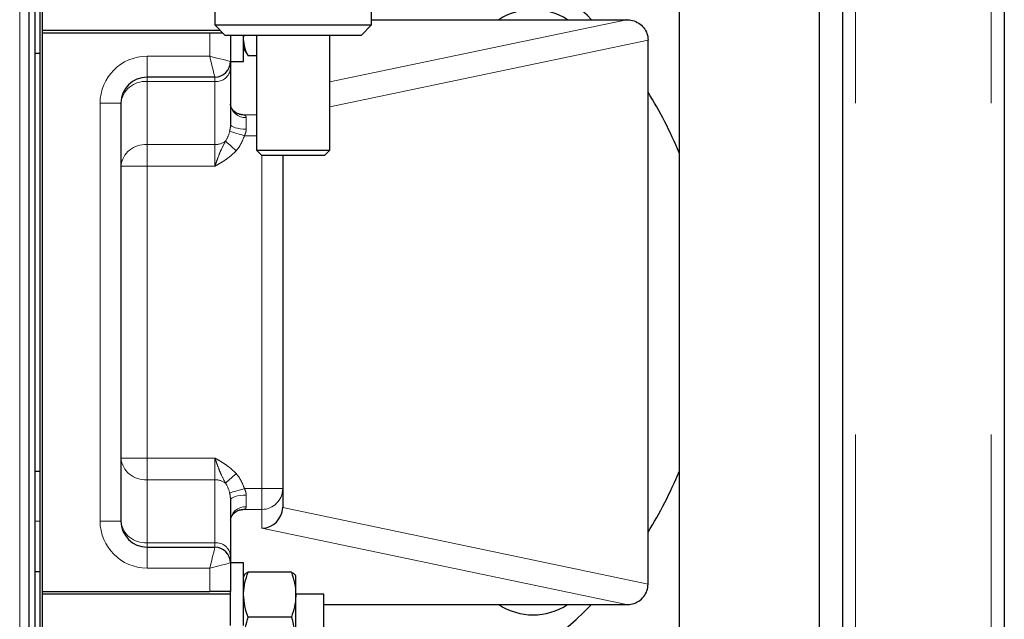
# Model space of a CAD drawing. Header units: millimetres. Extents: x 30 to 245, y 63 to 147.
# Tile 33 of 67: x 121.41 to 125.18, y 77.58 to 79.87. Entities that reach past the tile are written whole.
import ezdxf

# ---------------------------------------------------------------- set-up
doc = ezdxf.new("R2010")
doc.units = ezdxf.units.MM
doc.linetypes.add('PHANTOM', pattern=[12.7, 6.35, -1.27, 1.27, -1.27, 1.27, -1.27])

msp = doc.modelspace()

# ---------------------------------------------------------------- linework, layer by layer
at = {"color": 8, "linetype": 'PHANTOM', "lineweight": 18}
for p, q in [((124.6135, 90.9843), (124.6135, 65.8826)), ((125.1335, 90.9843), (125.1335, 65.8826)), ((121.4105, 75.2618), (121.4105, 80.2289)), ((122.5985, 79.6351), (123.7358, 79.8735)), ((122.1385, 79.7335), (122.1385, 79.8235)), ((123.8185, 79.7952), (122.5985, 79.5395)), ((121.8985, 79.6535), (121.8985, 79.7335)), ((121.8985, 79.7335), (122.1385, 79.7335)), ((121.8985, 79.6535), (121.8985, 79.6365)), ((122.1585, 79.6365), (122.1585, 79.6535)), ((121.8985, 79.6365), (121.8985, 79.3952)), ((122.1585, 79.6365), (121.8985, 79.6365)), ((122.1585, 79.3952), (122.1585, 79.6365)), ((121.7985, 79.5535), (121.7185, 79.5535)), ((121.7185, 77.9535), (121.7185, 79.5535)), ((122.2686, 79.5089), (122.3185, 79.5089)), ((122.2785, 79.4987), (122.2785, 79.4543)), ((122.3185, 79.4291), (122.2715, 79.4291)), ((121.8985, 79.3952), (122.1585, 79.3952)), ((121.8985, 79.3952), (121.8985, 79.3121)), ((122.1585, 79.3121), (122.1585, 79.3952)), ((122.24, 79.3719), (122.2185, 79.3514)), ((122.3385, 78.0778), (122.3385, 79.3535)), ((121.8985, 79.3121), (121.7985, 79.3121)), ((121.8985, 79.3121), (121.8985, 78.1948)), ((122.1585, 79.3121), (121.8985, 79.3121)), ((121.8985, 78.1948), (121.7985, 78.1948)), ((121.8985, 78.1948), (121.8985, 78.1117)), ((121.8985, 78.1948), (122.1585, 78.1948)), ((122.1585, 78.1117), (122.1585, 78.1948)), ((122.2185, 78.1555), (122.24, 78.1351)), ((121.8985, 78.1117), (121.8985, 77.8704)), ((122.1585, 78.1117), (121.8985, 78.1117)), ((122.1585, 77.8704), (122.1585, 78.1117)), ((122.2715, 78.0778), (122.3385, 78.0778)), ((122.3385, 78.0778), (122.4185, 78.0778)), ((122.3385, 78.0778), (122.3385, 77.998)), ((122.2785, 78.0526), (122.2785, 78.0083)), ((122.3385, 77.998), (122.2686, 77.998)), ((122.3385, 77.9263), (122.3385, 77.998)), ((122.4185, 78.0051), (123.8185, 77.7117)), ((121.4885, 77.9535), (121.4685, 77.9535)), ((121.7985, 77.9535), (121.7185, 77.9535)), ((123.7358, 77.6335), (122.3385, 77.9263)), ((121.8985, 77.8704), (121.8985, 77.8535)), ((121.8985, 77.8704), (122.1585, 77.8704)), ((121.8985, 77.8535), (121.8985, 77.7735)), ((122.1585, 77.8535), (122.1585, 77.8704)), ((122.1385, 77.7735), (121.8985, 77.7735)), ((122.1385, 77.6835), (122.1385, 77.7735))]:
    msp.add_line(p, q, dxfattribs=at)
at = {"color": 7, "linetype": 'Continuous', "lineweight": 25}
for p, q in [((125.1835, 90.9735), (125.1835, 65.8935)), ((124.5635, 90.9593), (124.5635, 65.8897)), ((124.4755, 74.2495), (124.4755, 83.6935)), ((123.9375, 80.6421), (123.9375, 74.0815)), ((121.4465, 75.2418), (121.4465, 80.2048)), ((121.4685, 80.1906), (121.4685, 75.0618)), ((121.4885, 77.2535), (121.4885, 80.1782)), ((121.4985, 77.2535), (121.4985, 80.172)), ((122.1585, 79.928), (122.1585, 79.8535)), ((122.7585, 79.8535), (122.7585, 79.928)), ((122.1585, 79.8535), (122.1985, 79.8135)), ((122.1585, 79.8535), (122.4585, 79.8535)), ((122.4585, 79.8535), (122.7585, 79.8535)), ((122.7185, 79.8135), (122.7585, 79.8535)), ((122.7585, 79.8735), (123.7358, 79.8735)), ((121.4985, 79.8335), (122.1785, 79.8335)), ((121.4985, 79.8235), (122.1385, 79.8235)), ((122.1385, 79.8235), (122.1885, 79.8235)), ((122.4585, 79.8135), (122.1985, 79.8135)), ((122.2185, 79.8135), (122.2185, 79.7135)), ((122.2685, 79.7135), (122.2685, 79.8135)), ((122.3185, 79.8135), (122.3185, 79.3735)), ((122.7185, 79.8135), (122.4585, 79.8135)), ((122.5985, 79.3735), (122.5985, 79.8135)), ((122.2685, 79.7635), (122.2792, 79.745)), ((123.8185, 79.7952), (123.8185, 79.7952)), ((123.8185, 77.7118), (123.8185, 79.7952)), ((121.4885, 79.7435), (121.4685, 79.7435)), ((122.2791, 79.745), (122.2855, 79.7352)), ((122.3185, 79.7352), (122.2855, 79.7352)), ((122.2185, 79.7135), (122.2685, 79.7135)), ((122.2185, 79.7135), (122.2185, 79.6864)), ((122.2185, 79.6864), (122.2185, 79.4732)), ((122.1585, 79.6535), (121.8985, 79.6535)), ((121.7985, 79.5535), (121.7985, 77.9535)), ((122.3185, 79.3735), (122.3385, 79.3535)), ((122.3185, 79.3735), (122.4585, 79.3735)), ((122.4585, 79.3535), (122.3385, 79.3535)), ((122.4185, 79.3535), (122.4185, 78.0778)), ((122.4585, 79.3735), (122.5985, 79.3735)), ((122.5785, 79.3535), (122.4585, 79.3535)), ((122.5785, 79.3535), (122.5985, 79.3735)), ((121.4885, 78.1435), (121.4685, 78.1435)), ((122.4185, 78.0778), (122.4185, 78.0071)), ((122.2185, 78.0338), (122.2185, 77.8205)), ((121.8985, 77.8535), (122.1585, 77.8535)), ((122.2185, 77.8205), (122.2185, 77.7935)), ((122.2685, 77.7935), (122.2185, 77.7935)), ((122.2185, 77.7935), (122.2185, 77.6835)), ((122.2685, 77.5535), (122.2685, 77.7935)), ((121.4885, 77.7596), (121.4685, 77.7596)), ((122.4515, 77.7574), (122.2855, 77.7574)), ((122.4685, 77.6714), (122.4685, 77.7434)), ((123.8185, 77.7117), (123.8185, 77.7118)), ((121.4985, 77.6835), (122.1385, 77.6835)), ((122.2185, 77.6735), (121.4985, 77.6735)), ((122.2185, 77.6835), (122.1385, 77.6835)), ((122.2185, 77.5535), (122.2185, 77.6835)), ((122.576, 77.6735), (122.4685, 77.6735)), ((122.4685, 77.4835), (122.4685, 77.6714)), ((122.576, 77.4335), (122.576, 77.6735)), ((122.576, 77.6335), (123.7358, 77.6335)), ((122.4515, 77.5855), (122.2855, 77.5855))]:
    msp.add_line(p, q, dxfattribs=at)
at = {"color": 8, "linetype": 'PHANTOM', "lineweight": 18, "flags": 128}
for points in [[(122.1585, 79.6535), (122.1582, 79.6547), (122.1573, 79.6583), (122.1558, 79.6642), (122.1538, 79.6722), (122.1514, 79.682), (122.1485, 79.6935), (122.1454, 79.7061), (122.142, 79.7196), (122.1385, 79.7335)], [(122.2185, 79.7135), (122.2173, 79.7138), (122.2137, 79.7147), (122.2078, 79.7161), (122.1998, 79.7181), (122.1899, 79.7206), (122.1785, 79.7235), (122.1659, 79.7266), (122.1524, 79.73), (122.1385, 79.7335)], [(122.2686, 79.5089), (122.2596, 79.5095), (122.2527, 79.5109)], [(122.2785, 79.4543), (122.2668, 79.4547), (122.2556, 79.4557), (122.2452, 79.4575), (122.2361, 79.4598), (122.2286, 79.4627), (122.2231, 79.4659), (122.2197, 79.4695), (122.2185, 79.4732)], [(122.2715, 79.4291), (122.2616, 79.4321), (122.252, 79.4349), (122.243, 79.4376), (122.2348, 79.4401), (122.2277, 79.4422), (122.222, 79.4439), (122.2177, 79.4452), (122.215, 79.446)], [(122.1992, 79.4085), (122.2023, 79.4057), (122.2061, 79.4023), (122.2106, 79.3983), (122.2157, 79.3937), (122.2213, 79.3886), (122.2273, 79.3832), (122.2336, 79.3776), (122.24, 79.3719)], [(122.1992, 78.0985), (122.2023, 78.1012), (122.2061, 78.1046), (122.2106, 78.1087), (122.2157, 78.1133), (122.2213, 78.1183), (122.2273, 78.1237), (122.2336, 78.1293), (122.24, 78.1351)], [(122.2715, 78.0778), (122.2616, 78.0749), (122.252, 78.072), (122.243, 78.0693), (122.2348, 78.0669), (122.2277, 78.0648), (122.222, 78.063), (122.2177, 78.0618), (122.215, 78.061)], [(122.2185, 78.0338), (122.2197, 78.0374), (122.2231, 78.041), (122.2286, 78.0442), (122.2361, 78.0471), (122.2452, 78.0495), (122.2556, 78.0512), (122.2668, 78.0523), (122.2785, 78.0526)], [(122.253, 77.9961), (122.2596, 77.9975), (122.2686, 77.998)], [(122.1585, 77.8535), (122.1581, 77.8519), (122.157, 77.8474), (122.1551, 77.84), (122.1527, 77.83), (122.1496, 77.8179), (122.1462, 77.8041), (122.1424, 77.7891), (122.1385, 77.7735)], [(122.2185, 77.7935), (122.217, 77.7931), (122.2124, 77.7919), (122.205, 77.7901), (122.1951, 77.7876), (122.183, 77.7846), (122.1691, 77.7811), (122.1541, 77.7774), (122.1385, 77.7735)]]:
    msp.add_lwpolyline(points, dxfattribs=at)
at = {"color": 7, "linetype": 'Continuous', "lineweight": 25}
for centre, radius, start, end in [((122.4585, 78.7535), 1.6, 44.427, 57.9577), ((123.3778, 79.6727), 0.24, 56.7729, 123.2271), ((122.1585, 79.7135), 0.06, 270, 0), ((121.8985, 79.5535), 0.1, 90, 180), ((122.4585, 78.7535), 1.6, 22.4257, 31.7883), ((122.4585, 78.7535), 1.6, 328.2117, 337.5743), ((121.8985, 77.9535), 0.1, 180, 270), ((122.1585, 77.7935), 0.06, 0, 90), ((122.4585, 78.7535), 1.6, 292.3316, 315.573), ((123.3778, 77.8342), 0.24, 236.7729, 303.2271)]:
    msp.add_arc(centre, radius, start, end, dxfattribs=at)
at = {"color": 8, "linetype": 'PHANTOM', "lineweight": 18}
for centre, radius, start, end in [((121.8985, 79.5535), 0.18, 90, 180), ((122.1632, 79.692), 0.0556, 265.2089, 354.2303), ((121.8908, 79.5441), 0.0927, 85.2098, 174.2298), ((122.2748, 79.5551), 0.0565, 184.2748, 273.7162), ((121.8908, 79.3028), 0.0927, 85.2096, 174.23), ((122.1592, 79.4623), 0.0671, 269.4095, 306.6079), ((121.8908, 78.2041), 0.0927, 185.77, 274.7904), ((122.1592, 78.0446), 0.0671, 53.3933, 90.5893), ((122.3386, 78.0779), 0.0799, 269.9231, 359.9226), ((122.2748, 77.9519), 0.0565, 86.2838, 175.7252), ((121.8985, 77.9535), 0.18, 180, 270), ((121.8908, 77.9628), 0.0927, 185.7702, 274.7902), ((122.1632, 77.8149), 0.0556, 5.7697, 94.7911)]:
    msp.add_arc(centre, radius, start, end, dxfattribs=at)
at = {"color": 7, "linetype": 'Continuous', "lineweight": 25}
for centre, major_axis, ratio, start_param, end_param in [((123.9137, 79.831), (0.197, -0.0387), 0.089377, 2.703522, 2.714509), ((122.3385, 78.0061), (0.0624, 0.0507), 0.987337, 4.036511, 5.583065), ((122.3385, 78.0239), (-0.0591, 0.0665), 0.811452, 3.857045, 3.881287), ((123.9137, 77.676), (0.197, 0.0387), 0.089377, 3.568676, 3.579664)]:
    msp.add_ellipse(centre, major_axis=major_axis, ratio=ratio, start_param=start_param, end_param=end_param, dxfattribs=at)
at = {"color": 8, "linetype": 'PHANTOM', "lineweight": 18}
for centre, major_axis, ratio, start_param, end_param in [((122.1585, 79.5032), (0.12, 0), 0.118957, 0.408472, 0.685317), ((122.1585, 79.4779), (0, 0.0946), 0.634308, 3.887564, 4.36773), ((122.1585, 79.4779), (0, 0.1444), 0.830799, 3.887564, 4.36773), ((122.1585, 78.029), (0, 0.1444), 0.830799, 5.057048, 5.537214), ((122.1585, 78.029), (0, 0.0946), 0.634308, 5.057048, 5.537214), ((122.1585, 78.0037), (0.12, 0), 0.118957, 5.628563, 5.874713)]:
    msp.add_ellipse(centre, major_axis=major_axis, ratio=ratio, start_param=start_param, end_param=end_param, dxfattribs=at)
at = {"color": 7, "linetype": 'Continuous', "lineweight": 25}
for points, knots in [([(123.7367, 79.8735), (123.744, 79.8729), (123.7602, 79.8717), (123.7833, 79.8612), (123.8028, 79.8437), (123.816, 79.8208), (123.8177, 79.8037), (123.8185, 79.7952)], [0, 0, 0, 0, 0.173416, 0.386906, 0.592318, 0.796143, 1, 1, 1, 1]), ([(122.2685, 79.7992), (122.2685, 79.8007), (122.2685, 79.8055), (122.2695, 79.8102), (122.2703, 79.8135)], [0, 0, 0, 0, 0.317939, 1, 1, 1, 1]), ([(122.2855, 79.7352), (122.2807, 79.7456), (122.2712, 79.7665), (122.2694, 79.7882), (122.2685, 79.7992)], [0, 0, 0, 0, 0.4954621, 1, 1, 1, 1]), ([(122.2529, 79.5117), (122.2489, 79.5127), (122.2395, 79.5153), (122.2281, 79.5256), (122.2208, 79.5374), (122.2186, 79.5466), (122.2187, 79.5493), (122.2187, 79.5502)], [0, 0, 0, 0, 0.187079, 0.447585, 0.685344, 0.90101, 1, 1, 1, 1]), ([(122.2187, 77.957), (122.2188, 77.9593), (122.2191, 77.9645), (122.2247, 77.9772), (122.2356, 77.9883), (122.2462, 77.9948), (122.2523, 77.9958), (122.253, 77.9959)], [0, 0, 0, 0, 0.204866, 0.450156, 0.709146, 0.968879, 1, 1, 1, 1]), ([(122.2685, 77.6714), (122.2685, 77.6735), (122.2687, 77.6889), (122.2724, 77.718), (122.2811, 77.7442), (122.2855, 77.7574)], [0, 0, 0, 0, 0.070089, 0.530785, 1, 1, 1, 1]), ([(122.2855, 77.7574), (122.2807, 77.7548), (122.2712, 77.7496), (122.2694, 77.7442), (122.2685, 77.7414)], [0, 0, 0, 0, 0.495456, 1, 1, 1, 1]), ([(122.4515, 77.7574), (122.4563, 77.7435), (122.4659, 77.7153), (122.4676, 77.6861), (122.4685, 77.6714)], [0, 0, 0, 0, 0.495459, 1, 1, 1, 1]), ([(122.4685, 77.7414), (122.4685, 77.7418), (122.4683, 77.7447), (122.4646, 77.7501), (122.4559, 77.755), (122.4515, 77.7574)], [0, 0, 0, 0, 0.070093, 0.530789, 1, 1, 1, 1]), ([(123.7367, 77.6335), (123.744, 77.634), (123.7602, 77.6353), (123.7833, 77.6457), (123.8028, 77.6633), (123.816, 77.6861), (123.8177, 77.7032), (123.8185, 77.7117)], [0, 0, 0, 0, 0.173416, 0.386906, 0.592318, 0.796143, 1, 1, 1, 1]), ([(122.2855, 77.5855), (122.2807, 77.5994), (122.2712, 77.6276), (122.2694, 77.6567), (122.2685, 77.6714)], [0, 0, 0, 0, 0.495457, 1, 1, 1, 1]), ([(122.4685, 77.6714), (122.4685, 77.6694), (122.4683, 77.654), (122.4646, 77.6249), (122.4559, 77.5987), (122.4515, 77.5855)], [0, 0, 0, 0, 0.070096, 0.530784, 1, 1, 1, 1]), ([(122.2685, 77.4835), (122.2687, 77.4918), (122.2696, 77.5264), (122.2786, 77.56), (122.2855, 77.5855)], [0, 0, 0, 0, 0.242385, 1, 1, 1, 1]), ([(122.4515, 77.5855), (122.4584, 77.56), (122.4675, 77.5264), (122.4683, 77.4918), (122.4685, 77.4835)], [0, 0, 0, 0, 0.757616, 1, 1, 1, 1])]:
    msp.add_open_spline(points, degree=3, knots=knots, dxfattribs=at)
at = {"color": 8, "linetype": 'PHANTOM', "lineweight": 18}
for points, knots in [([(122.2686, 79.5089), (122.2704, 79.5085), (122.2746, 79.5074), (122.2781, 79.5035), (122.2784, 79.4997), (122.2785, 79.4987)], [0, 0, 0, 0, 0.349457, 0.828479, 1, 1, 1, 1]), ([(122.215, 79.446), (122.2165, 79.4531), (122.2183, 79.462), (122.2185, 79.4713), (122.2185, 79.4732)], [0, 0, 0, 0, 0.804448, 1, 1, 1, 1]), ([(122.2785, 79.4543), (122.2784, 79.4525), (122.2781, 79.4454), (122.2753, 79.4368), (122.2721, 79.4305), (122.2715, 79.4291)], [0, 0, 0, 0, 0.207233, 0.833168, 1, 1, 1, 1]), ([(122.1585, 79.3121), (122.1585, 79.3122), (122.1606, 79.3183), (122.1648, 79.3302), (122.1726, 79.3519), (122.1835, 79.3788), (122.1936, 79.3979), (122.1992, 79.4085)], [0, 0, 0, 0, 0.002673, 0.172342, 0.33609, 0.633538, 1, 1, 1, 1]), ([(122.2185, 79.3514), (122.2148, 79.3485), (122.2036, 79.3396), (122.1876, 79.3293), (122.1712, 79.3195), (122.1628, 79.3146), (122.1586, 79.3122), (122.1585, 79.3121)], [0, 0, 0, 0, 0.198013, 0.596063, 0.795841, 0.995686, 1, 1, 1, 1]), ([(122.1992, 78.0985), (122.1936, 78.109), (122.1835, 78.1282), (122.1726, 78.155), (122.1648, 78.1768), (122.1606, 78.1886), (122.1585, 78.1947), (122.1585, 78.1948)], [0, 0, 0, 0, 0.366462, 0.66391, 0.827658, 0.997327, 1, 1, 1, 1]), ([(122.1585, 78.1948), (122.1586, 78.1947), (122.1628, 78.1923), (122.1712, 78.1875), (122.1876, 78.1777), (122.2036, 78.1673), (122.2148, 78.1584), (122.2185, 78.1555)], [0, 0, 0, 0, 0.004314, 0.204159, 0.403937, 0.801987, 1, 1, 1, 1]), ([(122.2715, 78.0778), (122.2723, 78.076), (122.2754, 78.0698), (122.2781, 78.0612), (122.2784, 78.0546), (122.2785, 78.0526)], [0, 0, 0, 0, 0.220921, 0.775541, 1, 1, 1, 1]), ([(122.2185, 78.0338), (122.218, 78.041), (122.2174, 78.0503), (122.2154, 78.059), (122.215, 78.061)], [0, 0, 0, 0, 0.768245, 1, 1, 1, 1]), ([(122.2785, 78.0083), (122.2782, 78.0064), (122.2773, 78.0007), (122.2721, 77.9991), (122.2686, 77.998)], [0, 0, 0, 0, 0.3321125, 1, 1, 1, 1])]:
    msp.add_open_spline(points, degree=3, knots=knots, dxfattribs=at)

doc.saveas('drawing.dxf')
